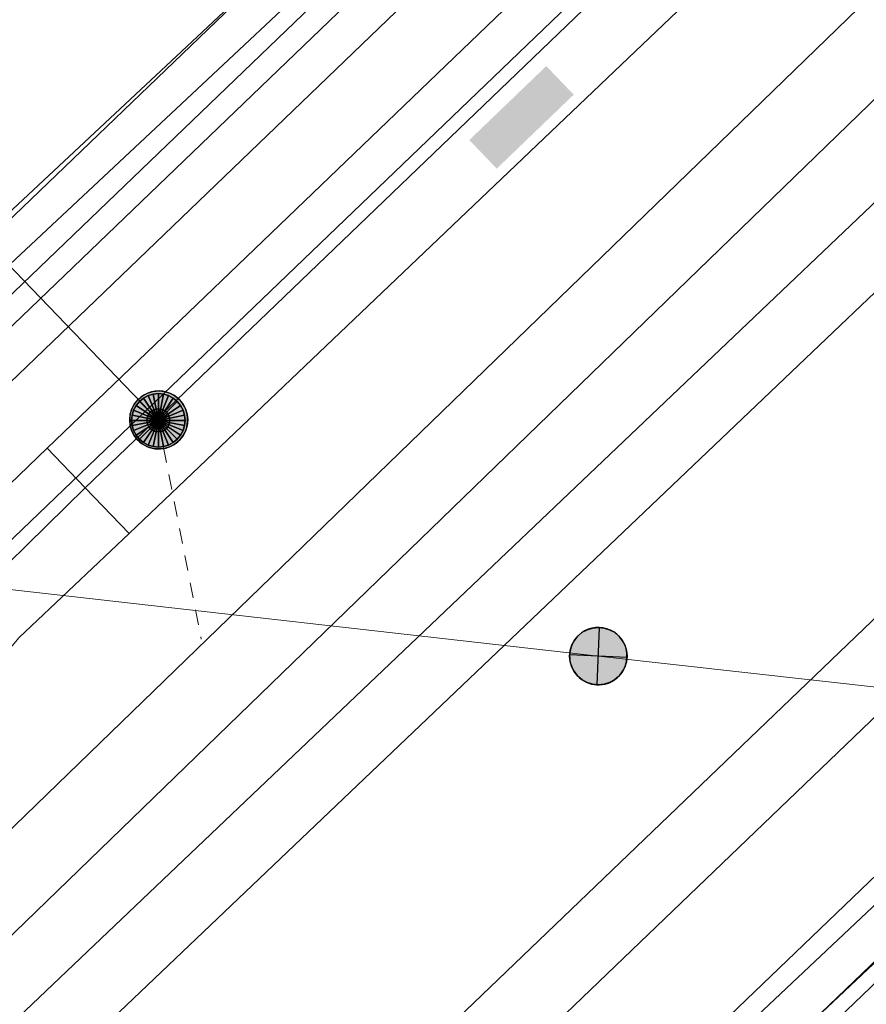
# Model space of a CAD drawing. Header units: metres. Extents: x 2695560 to 2696939, y 1260529 to 1262050.
# Tile 235 of 256: x 2695770 to 2695781, y 1261061 to 1261074. Entities that reach past the tile are written whole.
import ezdxf

# ---------------------------------------------------------------- set-up
doc = ezdxf.new("R2010")
doc.units = ezdxf.units.M
doc.linetypes.add('AUSGEZOGEN', pattern=[0])
doc.linetypes.add('VERDECKT2_S2', pattern=[0.36, 0.2, -0.16])
for name, color, linetype in [('XR$1$AV_Linien (BB)', 7, 'AUSGEZOGEN'), ('XR$1$AW_LK_Schachtdeckel', 24, 'AUSGEZOGEN'), ('XR$1$EW_LK_Knoten', 1, 'AUSGEZOGEN'), ('XR$1$Liegenschaftsgrenzen', 7, 'AUSGEZOGEN'), ('XR$1$PFAW', 255, 'AUSGEZOGEN'), ('XR$1$PFEW', 255, 'AUSGEZOGEN')]:
    doc.layers.add(name, color=color, linetype=linetype)
for name, color, linetype, lineweight in [('XR$2$ABW-Linie-R-genau', 4, 'AUSGEZOGEN', 18), ('XR$2$ABW-Linie-R-ungenau', 4, 'VERDECKT2_S2', 18), ('XR$2$ABW-LinieFlaeche-R-genau', 4, 'AUSGEZOGEN', 18), ('XR$2$ABW-Punkt', 6, 'AUSGEZOGEN', 18), ('XR$2$ELE-Flaeche-oberirdisch', 1, 'AUSGEZOGEN', 18), ('XR$2$ELE-Linie-oberirdisch', 1, 'AUSGEZOGEN', 18), ('XR$2$ELE-LinieAnker_Strebe', 1, 'AUSGEZOGEN', 18), ('XR$2$ELE-LinieFlaeche-genau', 1, 'AUSGEZOGEN', 18), ('XR$2$GAS-Linie-genau', 12, 'AUSGEZOGEN', 18), ('XR$2$GAS-LinieFlaeche-genau', 12, 'AUSGEZOGEN', 18), ('XR$2$KOM-Linie-U-genau', 91, 'AUSGEZOGEN', 18), ('XR$2$KOM-LinieFlaeche-U-genau', 91, 'AUSGEZOGEN', 18), ('XR$2$WAS-Linie-genau', 5, 'AUSGEZOGEN', 18)]:
    doc.layers.add(name, color=color, linetype=linetype, lineweight=lineweight)

# ---------------------------------------------------------------- blocks, each defined once
blk = doc.blocks.new('COMPLEXOBJECT_626')
at = {"layer": 'XR$1$AV_Linien (BB)', "color": 7, "linetype": 'AUSGEZOGEN', "transparency": 33554687}
blk.add_line((5740.677, 11039.656), (5780.656, 11077.995), dxfattribs=at)
blk = doc.blocks.new('COMPLEXOBJECT_637')
at = {"layer": 'XR$1$AV_Linien (BB)', "color": 7, "linetype": 'AUSGEZOGEN', "transparency": 33554687}
blk.add_lwpolyline([(5716.384, 10999.825), (5805.935, 11085.6), (5838.806, 11117.088)], dxfattribs=at)
blk = doc.blocks.new('COMPLEXOBJECT_645')
at = {"layer": 'XR$1$AV_Linien (BB)', "color": 7, "linetype": 'AUSGEZOGEN', "transparency": 33554687}
blk.add_line((5763.82, 11066.05), (5781.887, 11083.386), dxfattribs=at)
blk = doc.blocks.new('BAW2088')
at = {"layer": 'XR$1$PFAW', "transparency": 33554687}
blk.add_hatch(color=253, dxfattribs=at).paths.add_polyline_path([(0.51, 0), (0.5, 0.101), (0.47, 0.197), (0.421, 0.286), (0.355, 0.362), (0.275, 0.424), (0.184, 0.469), (0.086, 0.494), (-0.015, 0.499), (-0.115, 0.484), (-0.21, 0.449), (-0.296, 0.395), (-0.369, 0.326), (-0.427, 0.243), (-0.467, 0.15), (-0.487, 0.051), (-0.487, -0.051), (-0.467, -0.15), (-0.427, -0.243), (-0.369, -0.326), (-0.296, -0.395), (-0.21, -0.449), (-0.115, -0.484), (-0.015, -0.499), (0.086, -0.494), (0.184, -0.469), (0.275, -0.424), (0.355, -0.362), (0.421, -0.286), (0.47, -0.197), (0.5, -0.101)])
at = {"transparency": 33554687}
for start, end in [(91.1948, 268.8052), (268.8052, 91.1948)]:
    blk.add_arc((0.01, 0), 0.5, start, end, dxfattribs=at)
at = {"layer": 'XR$1$PFAW', "transparency": 33554687}
blk.add_circle((0.01, 0), 0.5, dxfattribs=at)
blk = doc.blocks.new('BEWLP2549_S')
at = {"layer": 'XR$1$PFEW', "transparency": 33554687}
blk.add_hatch(color=7, dxfattribs=at).paths.add_polyline_path([(0.5, 0), (0.49, 0.101), (0.459, 0.197), (0.41, 0.286), (0.344, 0.362), (0.264, 0.424), (0.174, 0.469), (0.076, 0.494), (-0.025, 0.499), (-0.125, 0.484), (-0.22, 0.449), (-0.306, 0.395), (-0.379, 0.326), (-0.437, 0.243), (-0.477, 0.15), (-0.497, 0.051), (-0.497, -0.051), (-0.477, -0.15), (-0.437, -0.243), (-0.379, -0.326), (-0.306, -0.395), (-0.22, -0.449), (-0.125, -0.484), (-0.025, -0.499), (0.076, -0.494), (0.174, -0.469), (0.264, -0.424), (0.344, -0.362), (0.41, -0.286), (0.459, -0.197), (0.49, -0.101)])
at = {"color": 1, "transparency": 33554687}
for p, q in [((0.354, -0.354), (-0.354, 0.354)), ((-0.354, -0.354), (0.354, 0.354))]:
    blk.add_line(p, q, dxfattribs=at)
for start, end in [(91.3809, 268.6191), (268.6191, 91.3809)]:
    blk.add_arc((0, 0), 0.5, start, end, dxfattribs=at)
at = {"layer": 'XR$1$PFEW', "transparency": 33554687}
blk.add_circle((0, 0), 0.5, dxfattribs=at)
blk = doc.blocks.new('ABW-SCHLAMMSAMMLER_RUND')
at = {"layer": 'XR$2$ABW-Punkt', "linetype": 'AUSGEZOGEN', "lineweight": 13, "transparency": 33554687}
for p, q in [((-70, 75, 2500), (70, 75, 2500)), ((-70, -75, 2500), (70, -75, 2500))]:
    blk.add_line(p, q, dxfattribs=at)
blk.add_polyline3d([(90, 0, 2500), (0, 0, 2500), (-90, 0, 2500)], dxfattribs=at)
at = {"layer": 'XR$2$ABW-Punkt', "linetype": 'AUSGEZOGEN', "lineweight": 25, "transparency": 33554687}
for points in [[(-57, 139, 2500), (0, 0, 2500), (-83, 125, 2500)], [(-57, 139), (0, 0), (-83, 125)], [(-57, 139, 2500), (-57, 139), (-83, 125), (-83, 125, 2500)], [(-29, 147, 2500), (0, 0, 2500), (-57, 139, 2500)], [(-29, 147), (0, 0), (-57, 139)], [(-29, 147, 2500), (-29, 147), (-57, 139), (-57, 139, 2500)], [(0, 150, 2500), (0, 0, 2500), (-29, 147, 2500)], [(0, 150), (0, 0), (-29, 147)], [(0, 150, 2500), (0, 150), (-29, 147), (-29, 147, 2500)], [(29, 147, 2500), (0, 0, 2500), (0, 150, 2500)], [(29, 147), (0, 0), (0, 150)], [(29, 147, 2500), (29, 147), (0, 150), (0, 150, 2500)], [(57, 139, 2500), (0, 0, 2500), (29, 147, 2500)], [(57, 139), (0, 0), (29, 147)], [(83, 125, 2500), (0, 0, 2500), (57, 139, 2500)], [(83, 125), (0, 0), (57, 139)], [(57, 139, 2500), (57, 139), (29, 147), (29, 147, 2500)], [(83, 125, 2500), (83, 125), (57, 139), (57, 139, 2500)], [(-147, 29, 2500), (0, 0, 2500), (-150, 0, 2500)], [(-147, 29), (0, 0), (-150, 0)], [(-147, 29, 2500), (-147, 29), (-150, 0), (-150, 0, 2500)], [(-150, 0, 2500), (0, 0, 2500), (-147, -29, 2500)], [(-150, 0), (0, 0), (-147, -29)], [(-139, 57, 2500), (0, 0, 2500), (-147, 29, 2500)], [(-139, 57), (0, 0), (-147, 29)], [(-139, 57, 2500), (-139, 57), (-147, 29), (-147, 29, 2500)], [(-147, -29, 2500), (0, 0, 2500), (-139, -57, 2500)], [(-147, -29), (0, 0), (-139, -57)], [(-125, 83, 2500), (0, 0, 2500), (-139, 57, 2500)], [(-125, 83), (0, 0), (-139, 57)], [(-125, 83, 2500), (-125, 83), (-139, 57), (-139, 57, 2500)], [(-139, -57, 2500), (0, 0, 2500), (-125, -83, 2500)], [(-139, -57), (0, 0), (-125, -83)], [(-106, 106, 2500), (0, 0, 2500), (-125, 83, 2500)], [(-106, 106), (0, 0), (-125, 83)], [(-106, 106, 2500), (-106, 106), (-125, 83), (-125, 83, 2500)], [(-125, -83, 2500), (0, 0, 2500), (-106, -106, 2500)], [(-125, -83), (0, 0), (-106, -106)], [(-83, 125, 2500), (0, 0, 2500), (-106, 106, 2500)], [(-83, 125), (0, 0), (-106, 106)], [(-83, 125, 2500), (-83, 125), (-106, 106), (-106, 106, 2500)], [(-106, -106, 2500), (0, 0, 2500), (-83, -125, 2500)], [(-106, -106), (0, 0), (-83, -125)], [(-83, -125, 2500), (0, 0, 2500), (-57, -139, 2500)], [(-83, -125), (0, 0), (-57, -139)], [(-57, -139, 2500), (0, 0, 2500), (-29, -147, 2500)], [(-57, -139), (0, 0), (-29, -147)], [(-29, -147, 2500), (0, 0, 2500), (0, -150, 2500)], [(-29, -147), (0, 0), (0, -150)], [(106, 106, 2500), (0, 0, 2500), (83, 125, 2500)], [(106, 106), (0, 0), (83, 125)], [(125, 83, 2500), (0, 0, 2500), (106, 106, 2500)], [(125, 83), (0, 0), (106, 106)], [(139, 57, 2500), (0, 0, 2500), (125, 83, 2500)], [(139, 57), (0, 0), (125, 83)], [(147, 29, 2500), (0, 0, 2500), (139, 57, 2500)], [(147, 29), (0, 0), (139, 57)], [(150, 0, 2500), (0, 0, 2500), (147, 29, 2500)], [(150, 0), (0, 0), (147, 29)], [(0, -150, 2500), (0, 0, 2500), (29, -147, 2500)], [(29, -147, 2500), (0, 0, 2500), (57, -139, 2500)], [(57, -139, 2500), (0, 0, 2500), (83, -125, 2500)], [(83, -125, 2500), (0, 0, 2500), (106, -106, 2500)], [(106, -106, 2500), (0, 0, 2500), (125, -83, 2500)], [(125, -83, 2500), (0, 0, 2500), (139, -57, 2500)], [(139, -57, 2500), (0, 0, 2500), (147, -29, 2500)], [(147, -29, 2500), (0, 0, 2500), (150, 0, 2500)], [(0, -150), (0, 0), (29, -147)], [(29, -147), (0, 0), (57, -139)], [(57, -139), (0, 0), (83, -125)], [(83, -125), (0, 0), (106, -106)], [(106, -106), (0, 0), (125, -83)], [(125, -83), (0, 0), (139, -57)], [(139, -57), (0, 0), (147, -29)], [(147, -29), (0, 0), (150, 0)], [(106, 106, 2500), (106, 106), (83, 125), (83, 125, 2500)], [(125, 83, 2500), (125, 83), (106, 106), (106, 106, 2500)], [(139, 57, 2500), (139, 57), (125, 83), (125, 83, 2500)], [(147, 29, 2500), (147, 29), (139, 57), (139, 57, 2500)], [(150, 0, 2500), (150, 0), (147, 29), (147, 29, 2500)], [(-150, 0, 2500), (-150, 0), (-147, -29), (-147, -29, 2500)], [(-147, -29, 2500), (-147, -29), (-139, -57), (-139, -57, 2500)], [(-139, -57, 2500), (-139, -57), (-125, -83), (-125, -83, 2500)], [(-125, -83, 2500), (-125, -83), (-106, -106), (-106, -106, 2500)], [(-106, -106, 2500), (-106, -106), (-83, -125), (-83, -125, 2500)], [(-83, -125, 2500), (-83, -125), (-57, -139), (-57, -139, 2500)], [(57, -139, 2500), (57, -139), (83, -125), (83, -125, 2500)], [(83, -125, 2500), (83, -125), (106, -106), (106, -106, 2500)], [(106, -106, 2500), (106, -106), (125, -83), (125, -83, 2500)], [(125, -83, 2500), (125, -83), (139, -57), (139, -57, 2500)], [(139, -57, 2500), (139, -57), (147, -29), (147, -29, 2500)], [(147, -29, 2500), (147, -29), (150, 0), (150, 0, 2500)], [(-57, -139, 2500), (-57, -139), (-29, -147), (-29, -147, 2500)], [(-29, -147, 2500), (-29, -147), (0, -150), (0, -150, 2500)], [(0, -150, 2500), (0, -150), (29, -147), (29, -147, 2500)], [(29, -147, 2500), (29, -147), (57, -139), (57, -139, 2500)]]:
    blk.add_3dface(points, dxfattribs=at)
blk = doc.blocks.new('ABW-DECKEL')
at = {"layer": 'XR$2$ABW-Punkt', "linetype": 'AUSGEZOGEN', "lineweight": 25, "transparency": 33554687}
for points in [[(-194, 291, 2500), (0, 0, 2500), (-247, 247, 2500)], [(-194, 291), (0, 0), (-247, 247)], [(-194, 291, 2500), (-194, 291), (-247, 247), (-247, 247, 2500)], [(-134, 323, 2500), (0, 0, 2500), (-194, 291, 2500)], [(-134, 323), (0, 0), (-194, 291)], [(-134, 323, 2500), (-134, 323), (-194, 291), (-194, 291, 2500)], [(-68, 343, 2500), (0, 0, 2500), (-134, 323, 2500)], [(-68, 343), (0, 0), (-134, 323)], [(-68, 343, 2500), (-68, 343), (-134, 323), (-134, 323, 2500)], [(0, 350, 2500), (0, 0, 2500), (-68, 343, 2500)], [(0, 350), (0, 0), (-68, 343)], [(0, 350, 2500), (0, 350), (-68, 343), (-68, 343, 2500)], [(68, 343, 2500), (0, 0, 2500), (0, 350, 2500)], [(68, 343), (0, 0), (0, 350)], [(68, 343, 2500), (68, 343), (0, 350), (0, 350, 2500)], [(134, 323, 2500), (0, 0, 2500), (68, 343, 2500)], [(134, 323), (0, 0), (68, 343)], [(194, 291, 2500), (0, 0, 2500), (134, 323, 2500)], [(194, 291), (0, 0), (134, 323)], [(247, 247, 2500), (0, 0, 2500), (194, 291, 2500)], [(247, 247), (0, 0), (194, 291)], [(134, 323, 2500), (134, 323), (68, 343), (68, 343, 2500)], [(194, 291, 2500), (194, 291), (134, 323), (134, 323, 2500)], [(247, 247, 2500), (247, 247), (194, 291), (194, 291, 2500)], [(-323, 134, 2500), (0, 0, 2500), (-343, 68, 2500)], [(-323, 134), (0, 0), (-343, 68)], [(-323, 134, 2500), (-323, 134), (-343, 68), (-343, 68, 2500)], [(-291, 194, 2500), (0, 0, 2500), (-323, 134, 2500)], [(-291, 194), (0, 0), (-323, 134)], [(-291, 194, 2500), (-291, 194), (-323, 134), (-323, 134, 2500)], [(-247, 247, 2500), (0, 0, 2500), (-291, 194, 2500)], [(-247, 247), (0, 0), (-291, 194)], [(-247, 247, 2500), (-247, 247), (-291, 194), (-291, 194, 2500)], [(291, 194, 2500), (0, 0, 2500), (247, 247, 2500)], [(291, 194), (0, 0), (247, 247)], [(323, 134, 2500), (0, 0, 2500), (291, 194, 2500)], [(323, 134), (0, 0), (291, 194)], [(343, 68, 2500), (0, 0, 2500), (323, 134, 2500)], [(343, 68), (0, 0), (323, 134)], [(291, 194, 2500), (291, 194), (247, 247), (247, 247, 2500)], [(323, 134, 2500), (323, 134), (291, 194), (291, 194, 2500)], [(343, 68, 2500), (343, 68), (323, 134), (323, 134, 2500)], [(-343, 68, 2500), (0, 0, 2500), (-350, 0, 2500)], [(-343, 68), (0, 0), (-350, 0)], [(-343, 68, 2500), (-343, 68), (-350, 0), (-350, 0, 2500)], [(-350, 0, 2500), (0, 0, 2500), (-343, -68, 2500)], [(-350, 0), (0, 0), (-343, -68)], [(-343, -68, 2500), (0, 0, 2500), (-323, -134, 2500)], [(-343, -68), (0, 0), (-323, -134)], [(-323, -134, 2500), (0, 0, 2500), (-291, -194, 2500)], [(-323, -134), (0, 0), (-291, -194)], [(-291, -194, 2500), (0, 0, 2500), (-247, -247, 2500)], [(-291, -194), (0, 0), (-247, -247)], [(-247, -247, 2500), (0, 0, 2500), (-194, -291, 2500)], [(-247, -247), (0, 0), (-194, -291)], [(-194, -291, 2500), (0, 0, 2500), (-134, -323, 2500)], [(-194, -291), (0, 0), (-134, -323)], [(-134, -323, 2500), (0, 0, 2500), (-68, -343, 2500)], [(-134, -323), (0, 0), (-68, -343)], [(-68, -343, 2500), (0, 0, 2500), (0, -350, 2500)], [(-68, -343), (0, 0), (0, -350)], [(350, 0, 2500), (0, 0, 2500), (343, 68, 2500)], [(350, 0), (0, 0), (343, 68)], [(0, -350, 2500), (0, 0, 2500), (68, -343, 2500)], [(68, -343, 2500), (0, 0, 2500), (134, -323, 2500)], [(134, -323, 2500), (0, 0, 2500), (194, -291, 2500)], [(194, -291, 2500), (0, 0, 2500), (247, -247, 2500)], [(247, -247, 2500), (0, 0, 2500), (291, -194, 2500)], [(291, -194, 2500), (0, 0, 2500), (323, -134, 2500)], [(323, -134, 2500), (0, 0, 2500), (343, -68, 2500)], [(343, -68, 2500), (0, 0, 2500), (350, 0, 2500)], [(0, -350), (0, 0), (68, -343)], [(68, -343), (0, 0), (134, -323)], [(134, -323), (0, 0), (194, -291)], [(194, -291), (0, 0), (247, -247)], [(247, -247), (0, 0), (291, -194)], [(291, -194), (0, 0), (323, -134)], [(323, -134), (0, 0), (343, -68)], [(343, -68), (0, 0), (350, 0)], [(350, 0, 2500), (350, 0), (343, 68), (343, 68, 2500)], [(-350, 0, 2500), (-350, 0), (-343, -68), (-343, -68, 2500)], [(-343, -68, 2500), (-343, -68), (-323, -134), (-323, -134, 2500)], [(323, -134, 2500), (323, -134), (343, -68), (343, -68, 2500)], [(343, -68, 2500), (343, -68), (350, 0), (350, 0, 2500)], [(-323, -134, 2500), (-323, -134), (-291, -194), (-291, -194, 2500)], [(-291, -194, 2500), (-291, -194), (-247, -247), (-247, -247, 2500)], [(-247, -247, 2500), (-247, -247), (-194, -291), (-194, -291, 2500)], [(194, -291, 2500), (194, -291), (247, -247), (247, -247, 2500)], [(247, -247, 2500), (247, -247), (291, -194), (291, -194, 2500)], [(291, -194, 2500), (291, -194), (323, -134), (323, -134, 2500)], [(-194, -291, 2500), (-194, -291), (-134, -323), (-134, -323, 2500)], [(-134, -323, 2500), (-134, -323), (-68, -343), (-68, -343, 2500)], [(-68, -343, 2500), (-68, -343), (0, -350), (0, -350, 2500)], [(0, -350, 2500), (0, -350), (68, -343), (68, -343, 2500)], [(68, -343, 2500), (68, -343), (134, -323), (134, -323, 2500)], [(134, -323, 2500), (134, -323), (194, -291), (194, -291, 2500)]]:
    blk.add_3dface(points, dxfattribs=at)

msp = doc.modelspace()

# ---------------------------------------------------------------- hatches: boundary and pattern name
at = {"transparency": 33554687}
msp.add_hatch(color=7, dxfattribs=at).paths.add_polyline_path([(2695776.122, 1261072.008), (2695776.48, 1261071.634), (2695777.486, 1261072.6), (2695777.128, 1261072.974)])

# ---------------------------------------------------------------- linework, layer by layer
at = {"layer": 'XR$1$Liegenschaftsgrenzen', "color": 7, "linetype": 'AUSGEZOGEN', "transparency": 33554687}
msp.add_line((2695764.79, 1261065.86), (2695782.857, 1261083.196), dxfattribs=at)
at = {"layer": 'XR$2$ABW-Linie-R-genau', "linetype": 'AUSGEZOGEN', "transparency": 33554687}
msp.add_line((2695769.601, 1261070.897), (2695772.058, 1261068.347), dxfattribs=at)
at = {"layer": 'XR$2$ABW-Linie-R-ungenau', "linetype": 'VERDECKT2_S2', "transparency": 33554687}
msp.add_line((2695772.058, 1261068.347), (2695772.619, 1261065.491), dxfattribs=at)
at = {"layer": 'XR$2$ABW-LinieFlaeche-R-genau', "linetype": 'AUSGEZOGEN', "transparency": 33554687}
msp.add_lwpolyline([(2695798.799, 1261089.368), (2695762.081, 1261053.824), (2695761.385, 1261054.542), (2695798.103, 1261090.086), (2695798.799, 1261089.368)], close=True, dxfattribs=at)
at = {"layer": 'XR$2$ELE-Flaeche-oberirdisch', "transparency": 33554687}
for points in [[(2695770.604, 1261067.985), (2695771.103, 1261067.466), (2695784.445, 1261080.268), (2695799.598, 1261094.893), (2695799.098, 1261095.411), (2695783.946, 1261080.787), (2695770.604, 1261067.985)], [(2695799.598, 1261094.893), (2695784.445, 1261080.268), (2695771.103, 1261067.466), (2695771.676, 1261066.868), (2695785.088, 1261079.639), (2695800.276, 1261094.19), (2695799.598, 1261094.893)], [(2695722.34, 1261014.616), (2695722.974, 1261013.952), (2695740.51, 1261030.698), (2695765.876, 1261055.225), (2695796.333, 1261084.211), (2695795.759, 1261084.828), (2695765.28, 1261055.852), (2695739.874, 1261031.361), (2695722.34, 1261014.616)], [(2695765.063, 1261062.647), (2695765.921, 1261061.993), (2695769.333, 1261065.734), (2695771.103, 1261067.466), (2695770.604, 1261067.985), (2695765.063, 1261062.647)], [(2695771.103, 1261067.466), (2695769.333, 1261065.734), (2695765.921, 1261061.993), (2695766.778, 1261061.339), (2695768.973, 1261064.001), (2695770.241, 1261065.513), (2695771.676, 1261066.868), (2695771.103, 1261067.466)]]:
    msp.add_lwpolyline(points, close=True, dxfattribs=at)
at = {"layer": 'XR$2$ELE-Linie-oberirdisch', "transparency": 33554687}
msp.add_line((2695764.768, 1261066.745), (2695777.809, 1261065.268), dxfattribs=at)
at = {"layer": 'XR$2$ELE-LinieAnker_Strebe', "transparency": 33554687}
msp.add_line((2695777.809, 1261065.268), (2695791.402, 1261063.758), dxfattribs=at)
at = {"layer": 'XR$2$ELE-LinieFlaeche-genau', "linetype": 'AUSGEZOGEN', "transparency": 33554687}
msp.add_lwpolyline([(2695765.264, 1261066.286), (2695766.841, 1261067.878), (2695768.413, 1261069.48), (2695772.359, 1261073.164), (2695776.294, 1261076.85), (2695780.222, 1261080.545), (2695784.142, 1261084.247), (2695784.486, 1261083.883), (2695780.564, 1261080.181), (2695776.636, 1261076.486), (2695772.701, 1261072.798), (2695768.763, 1261069.122), (2695767.197, 1261067.526), (2695765.62, 1261065.934), (2695765.264, 1261066.286)], close=True, dxfattribs=at)
at = {"layer": 'XR$2$GAS-Linie-genau', "linetype": 'AUSGEZOGEN', "transparency": 33554687}
msp.add_line((2695810.864, 1261093.988), (2695771.795, 1261056.538), dxfattribs=at)
at = {"layer": 'XR$2$GAS-LinieFlaeche-genau', "linetype": 'AUSGEZOGEN', "transparency": 33554687}
msp.add_lwpolyline([(2695768.056, 1261067.996), (2695799.609, 1261098.291), (2695799.817, 1261098.075), (2695768.264, 1261067.78), (2695768.056, 1261067.996)], close=True, dxfattribs=at)
at = {"layer": 'XR$2$KOM-Linie-U-genau', "linetype": 'AUSGEZOGEN', "transparency": 33554687}
msp.add_lwpolyline([(2695743.052, 1261027.688), (2695806.653, 1261088.67), (2695843.597, 1261124.029)], dxfattribs=at)
at = {"layer": 'XR$2$KOM-LinieFlaeche-U-genau', "linetype": 'AUSGEZOGEN', "transparency": 33554687}
for points in [[(2695726.428, 1261010.573), (2695728.026, 1261011.213), (2695807.363, 1261087.265), (2695808.018, 1261087.864), (2695808.558, 1261087.274), (2695807.909, 1261086.681), (2695728.468, 1261010.527), (2695726.724, 1261009.831), (2695726.428, 1261010.573)], [(2695775.001, 1261055.976), (2695807.853, 1261086.907), (2695808.02, 1261087.631), (2695808.556, 1261087.507), (2695808.351, 1261086.621), (2695775.379, 1261055.576), (2695775.001, 1261055.976)]]:
    msp.add_lwpolyline(points, close=True, dxfattribs=at)
at = {"layer": 'XR$2$WAS-Linie-genau', "linetype": 'AUSGEZOGEN', "transparency": 33554687}
msp.add_lwpolyline([(2695769.552, 1261068.298), (2695800.183, 1261097.72), (2695812.231, 1261111.067), (2695816.904, 1261115.658)], dxfattribs=at)

# ---------------------------------------------------------------- block references
at = {"layer": 'XR$1$AV_Linien (BB)', "color": 7, "linetype": 'AUSGEZOGEN', "lineweight": -3, "transparency": 33554687}
for name in ['COMPLEXOBJECT_626', 'COMPLEXOBJECT_637', 'COMPLEXOBJECT_645']:
    msp.add_blockref(name, (2690000.97, 1249999.81), dxfattribs=at)
at = {"layer": 'XR$1$AW_LK_Schachtdeckel', "color": 24, "linetype": 'AUSGEZOGEN', "lineweight": -3, "transparency": 33554687, "xscale": 0.7578193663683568, "yscale": 0.7578193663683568, "rotation": 43.636166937}
msp.add_blockref('BAW2088', (2695772.057, 1261068.347), dxfattribs=at)
at = {"layer": 'XR$1$EW_LK_Knoten', "color": 1, "linetype": 'AUSGEZOGEN', "lineweight": -3, "transparency": 33554687, "xscale": 0.7499999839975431, "yscale": 0.7499999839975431, "rotation": 42.51779999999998}
msp.add_blockref('BEWLP2549_S', (2695777.808, 1261065.268), dxfattribs=at)
at = {"layer": 'XR$2$ABW-Punkt', "color": 6, "linetype": 'AUSGEZOGEN', "lineweight": 18, "transparency": 33554687, "xscale": 0.001, "yscale": 0.001, "zscale": 0.001, "rotation": 360}
for name in ['ABW-DECKEL', 'ABW-SCHLAMMSAMMLER_RUND']:
    msp.add_blockref(name, (2695772.058, 1261068.347), dxfattribs=at)

doc.saveas('drawing.dxf')
